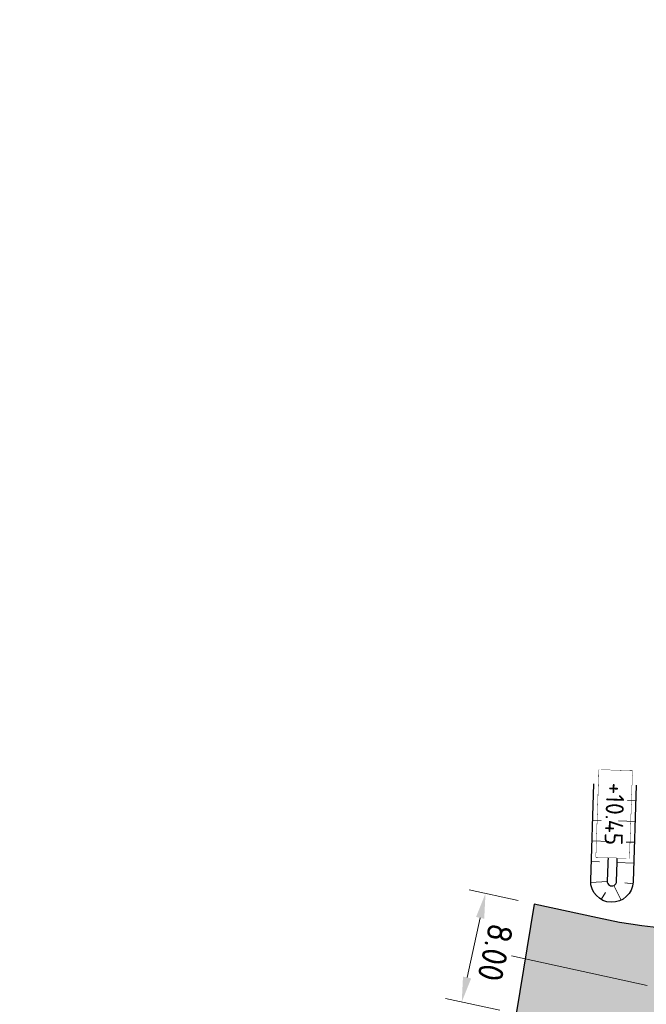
# Model space of a CAD drawing. Header units: metres. Extents: x 232559 to 234458, y 552925 to 554400.
# Tile 32 of 45: x 233217 to 233262, y 553854 to 553925. Entities that reach past the tile are written whole.
import ezdxf
from ezdxf.enums import TextEntityAlignment as Align

# ---------------------------------------------------------------- set-up
doc = ezdxf.new("R2010")
doc.units = ezdxf.units.M
doc.linetypes.add('AM-AS', pattern=[16, 10, -2, 2, -2])
doc.layers.get('Defpoints').update_dxf_attribs({"color": 241})
for name, color, linetype, lineweight in [('N-AL-HOOGTELABEL-S', 7, 'Continuous', 9), ('N-WE-AM-AS_WEG-G', 7, 'AM-AS', 13), ('N-WE-GW-WATERGANG_BODEM-G', 144, 'Continuous', 25), ('N-WE-VH-KANTVERHARDING-GV', 7, 'Continuous', 25), ('N-WE-VH-KANTVERHARDING_BOCHTVERBREDING-G', 251, 'Continuous', 18), ('N-WE-VH-M', 7, 'Continuous', 18)]:
    doc.layers.add(name, color=color, linetype=linetype, lineweight=lineweight)
for name, color, linetype, lineweight, true_color in [('N-WE-GW-TALUDARCERING_KORT-G', 7, 'Continuous', 18, 0x004c00), ('N-WE-GW-TALUDARCERING_LANG-G', 7, 'Continuous', 13, 0x004c00), ('N-WE-GW-WATERGANG_INSTEEK-G', 7, 'Continuous', 25, 0x004c00), ('N-WE-VH-VERHARDING_ASFALT_HOOFDRIJBAAN-A', 7, 'Continuous', 5, 0xc7c7c7)]:
    doc.layers.add(name, color=color, linetype=linetype, lineweight=lineweight, true_color=true_color)
doc.styles.add('NLCS-ISO', font='NLCS-ISO.ttf')
doc.styles.add('NLCS-ISO-ANNOTATIEF-T18', font='NLCS-ISO.ttf', dxfattribs={"height": 1.8})
doc.dimstyles.new('NLCS-ANNOTATIEF-T18-PIJL_L2_H2_A', dxfattribs={"dimtxt": 1.8, "dimasz": 1.8, "dimexe": 1.2, "dimexo": 1.2, "dimgap": 0.7, "dimtad": 1, "dimzin": 0, "dimdsep": 46, "dimtxsty": 'NLCS-ISO-ANNOTATIEF-T18', "dimcen": 0, "dimdle": 2, "dimclrd": 7, "dimclre": 251, "dimclrt": 7, "dimazin": 0, "dimtfac": 1, "dimtofl": 0, "dimtmove": 0, "dimatfit": 3, "dimfxl": 2, "dimtfillclr": 256, "dimtolj": 1, "dimtzin": 0, "dimlwd": 9, "dimlwe": 9, "dimarcsym": 0})
doc.dimstyles.new('NLCS-ANNOTATIEF-T18-PIJL_L2_H3', dxfattribs={"dimtxt": 1.8, "dimasz": 1.8, "dimexe": 2, "dimexo": 2, "dimgap": 0.7, "dimtad": 1, "dimzin": 0, "dimdsep": 46, "dimtxsty": 'NLCS-ISO-ANNOTATIEF-T18', "dimcen": 0, "dimdle": 2, "dimse1": 1, "dimse2": 1, "dimclrd": 256, "dimclre": 256, "dimclrt": 256, "dimadec": 3, "dimazin": 0, "dimtfac": 1, "dimtofl": 0, "dimtmove": 0, "dimatfit": 3, "dimfxl": 2, "dimfxlon": 1, "dimtfillclr": 256, "dimtolj": 1, "dimtzin": 0, "dimlwd": 9, "dimlwe": -1, "dimarcsym": 0})

# ---------------------------------------------------------------- blocks, each defined once
blk = doc.blocks.new('*D78')
at = {"layer": 'Defpoints', "color": 0, "transparency": 16777216}
for p in [(232887.504042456, 553885.6559170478), (233275.8862694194, 553789.9519684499)]:
    blk.add_point(p, dxfattribs=at)
at = {"layer": 'N-WE-VH-M', "lineweight": 9, "transparency": 16777216}
blk.add_line((233259.8561650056, 553793.9020572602), (233274.138549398, 553790.3826362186), dxfattribs=at)
at = {"layer": 'N-WE-VH-M', "transparency": 16777216}
blk.add_solid([(233274.2103273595, 553790.6739228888), (233274.0667714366, 553790.0913495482), (233275.8862694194, 553789.9519684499)], dxfattribs=at)
at = {"layer": 'N-WE-VH-M', "transparency": 16777216, "insert": (233265.4627217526, 553794.1683680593), "char_height": 1.8, "attachment_point": 5, "rotation": 346.15713849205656, "style": 'NLCS-ISO-ANNOTATIEF-T18'}
blk.add_mtext('\\A1;R=400.00', dxfattribs=at)
blk = doc.blocks.new('*D123')
at = {"layer": 'Defpoints', "color": 0, "transparency": 16777216}
for p in [(233253.5855078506, 553861.2516263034), (233248.3586552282, 553854.2060997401), (233252.2661928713, 553853.3510268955)]:
    blk.add_point(p, dxfattribs=at)
at = {"layer": 'N-WE-VH-M', "color": 251, "lineweight": 9, "transparency": 16777216}
for p, q in [((233252.4132465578, 553861.5081481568), (233248.8965396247, 553862.2776968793)), ((233251.0939315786, 553853.6075487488), (233247.1863939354, 553854.4626215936))]:
    blk.add_line(p, q, dxfattribs=at)
at = {"layer": 'N-WE-VH-M', "color": 7, "lineweight": 9, "transparency": 16777216}
blk.add_line((233249.6840181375, 553860.2627830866), (233248.7434380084, 553855.9644916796), dxfattribs=at)
at = {"layer": 'N-WE-VH-M', "color": 7, "transparency": 16777216}
for points in [[(233249.9770834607, 553860.1986526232), (233249.3909528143, 553860.3269135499), (233250.0688009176, 553862.021175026)], [(233249.0365033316, 553855.9003612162), (233248.4503726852, 553856.0286221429), (233248.3586552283, 553854.2060997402)]]:
    blk.add_solid(points, dxfattribs=at)
at = {"layer": 'N-WE-VH-M', "color": 7, "transparency": 16777216, "insert": (233250.7767431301, 553857.7716082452), "char_height": 1.8, "attachment_point": 5, "rotation": 257.6567290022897, "style": 'NLCS-ISO-ANNOTATIEF-T18'}
blk.add_mtext('\\A1;8.00', dxfattribs=at)
blk = doc.blocks.new('SAL-HOOGTELABEL_AANLEG-SO')
blk.add_lwpolyline([(-4.842599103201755, 1.798838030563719), (4.851150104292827, 1.798838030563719), (4.851150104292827, -1.886858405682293), (-4.842599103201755, -1.886858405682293)], close=True)
at = {"style": 'NLCS-ISO'}
blk.add_attdef('HOOGTE', text='', height=2, dxfattribs=at).set_placement((0, 0), align=Align.MIDDLE_CENTER)
blk.add_wipeout([(-4.842599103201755, 1.7988380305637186), (4.851150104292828, 1.7988380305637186), (4.851150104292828, -1.8868584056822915), (-4.842599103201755, -1.8868584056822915)])

msp = doc.modelspace()

# ---------------------------------------------------------------- hatches: boundary and pattern name
at = {"layer": 'N-WE-VH-VERHARDING_ASFALT_HOOFDRIJBAAN-A'}
h = msp.add_hatch(color=256, dxfattribs=at)
h.dxf.hatch_style = 1
edge = h.paths.add_edge_path(flags=16)
edge.add_line((233238.8431109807, 553681.6264790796), (233230.943822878, 553658.5683842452))
edge.add_arc((233232.3644847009, 553658.0869851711), 1.500008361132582, 161.2807672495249, 340.8981595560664)
edge.add_line((233233.7819002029, 553657.5961100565), (233241.6811883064, 553680.6542048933))
edge.add_arc((233240.2605260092, 553681.1356025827), 1.500008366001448, 341.2808231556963, 520.8981037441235)
edge = h.paths.add_edge_path(flags=16)
edge.add_arc((233271.7074764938, 553774.3557767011), 1.50000836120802, 164.2858098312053, 343.9032006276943)
edge.add_arc((232887.5055168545, 553885.6554448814), 401.4984599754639, 343.8444187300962, 352.0661515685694)
edge.add_line((233285.1608708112, 553830.2367401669), (233285.628885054, 553833.7053079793))
edge.add_arc((233284.1416862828, 553833.900922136), 1.500008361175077, 352.5067892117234, 532.1241805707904)
edge.add_line((233282.6558269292, 553834.1064630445), (233282.1878126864, 553830.6378952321))
edge.add_arc((232887.5013877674, 553885.6565838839), 398.5027353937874, 343.84373435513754, 352.0641942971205, ccw=False)
edge.add_line((233270.265800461, 553774.7699999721), (233270.2635313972, 553774.76203726))
edge = h.paths.add_edge_path(flags=16)
edge.add_line((233258.9653892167, 553740.3635948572), (233250.3426869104, 553715.1938472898))
edge.add_arc((233251.7633487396, 553714.7124482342), 1.500008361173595, 161.2807679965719, 340.8981588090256)
edge.add_line((233253.1807642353, 553714.2215731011), (233261.803466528, 553739.3913206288))
edge.add_arc((233260.3828047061, 553739.8727197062), 1.500008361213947, 341.2807671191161, 520.8981580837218)
edge = h.paths.add_edge_path(flags=16)
edge.add_arc((234470.475400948, 552921.1637758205), 1411.277274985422, 162.0659295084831, 164.4612733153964, ccw=False)
edge.add_arc((233126.3416874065, 553356.1858418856), 1.500008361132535, 342.2158700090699, 521.8332620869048)
edge.add_arc((234458.2256546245, 552924.8473599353), 1401.488492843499, 162.0549104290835, 164.4722926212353)
edge.add_arc((233109.3367418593, 553299.6359526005), 1.500008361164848, 164.6940441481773, 344.311435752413)
edge = h.paths.add_edge_path(flags=16)
edge.add_line((233152.7243747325, 553435.0058946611), (233170.2517599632, 553481.8816119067))
edge.add_arc((232796.991217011, 553621.4481446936), 398.4999999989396, 339.4986351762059, 341.0894634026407)
edge.add_line((233173.9824883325, 553492.2977232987), (233181.1625168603, 553513.2562927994))
edge.add_arc((233182.579932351, 553512.7654176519), 1.500008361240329, -18.719231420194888, 160.8981582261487, ccw=False)
edge.add_line((233184.0005941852, 553512.2840186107), (233176.8205656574, 553491.32544911))
edge.add_arc((232796.9912170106, 553621.4481446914), 401.4999999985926, 339.4986351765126, 341.08946340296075, ccw=False)
edge.add_line((233173.0617515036, 553480.8309228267), (233155.5343662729, 553433.9552055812))
edge.add_arc((233154.1311245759, 553434.4852412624), 1.500008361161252, 159.6899393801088, 339.3073309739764, ccw=False)
edge = h.paths.add_edge_path(flags=16)
edge.add_line((233288.7409870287, 554100.2030049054), (233287.2648016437, 553983.1308973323))
edge.add_arc((233288.7647455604, 553983.1169929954), 1.500008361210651, 179.4688888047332, 359.0862801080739)
edge.add_line((233290.2645631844, 553983.0930727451), (233291.7407485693, 554100.1651803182))
edge.add_arc((233290.2408005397, 554100.1787584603), 1.500009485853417, 359.4813493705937, 539.0738195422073)
edge = h.paths.add_edge_path(flags=16)
edge.add_line((233288.8319004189, 553873.9156854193), (233288.9171638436, 553877.3046130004))
edge.add_arc((233110.1728694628, 553881.9064760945), 178.8035232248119, 358.5252166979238, 359.5434362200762)
edge.add_line((233288.970715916, 553880.4816879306), (233289.2599437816, 553903.4195358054))
edge.add_arc((233287.7599998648, 553903.4334401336), 1.500008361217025, 359.4688891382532, 539.0862797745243)
edge.add_line((233286.2601822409, 553903.4573603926), (233285.9709543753, 553880.519512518))
edge.add_arc((233108.5407243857, 553881.9357574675), 177.4358821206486, 358.5287614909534, 359.5426758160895, ccw=False)
edge.add_line((233285.9181128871, 553877.3800673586), (233285.8328494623, 553873.9911397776))
edge.add_arc((233287.3325009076, 553873.9584193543), 1.500008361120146, 178.7500797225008, 358.3674721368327)
edge = h.paths.add_edge_path(flags=16)
edge.add_line((233217.4679331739, 553619.232137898), (233192.6325521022, 553546.7374314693))
edge.add_arc((233194.0532139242, 553546.2560323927), 1.500008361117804, 161.2807671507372, 340.8981596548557)
edge.add_line((233195.470629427, 553545.7651572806), (233220.3060104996, 553618.2598637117))
edge.add_arc((233218.8853486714, 553618.7412627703), 1.500008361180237, 341.280767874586, 520.8981590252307)
edge = h.paths.add_edge_path()
edge.add_line((233383.3948392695, 554231.8195223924), (233383.3948392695, 554236.3196870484))
edge.add_line((233383.3948392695, 554236.3196870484), (233370.3008999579, 554236.207676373))
edge.add_arc((233370.9725897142, 554157.7105501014), 78.50000000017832, 90.49026060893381, 179.2775844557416)
edge.add_line((233292.478829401, 554158.7002934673), (233292.1827528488, 554135.2192955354))
edge.add_arc((233290.6829352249, 554135.2432157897), 1.500008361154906, 179.4688889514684, 359.0862799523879, ccw=False)
edge.add_line((233289.1829913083, 554135.2571201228), (233289.4790678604, 554158.7381180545))
edge.add_arc((233370.9725897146, 554157.7105501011), 81.50000000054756, 90.49026060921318, 179.2775844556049, ccw=False)
edge.add_line((233370.2752302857, 554239.2075665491), (233383.3948392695, 554239.3197968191))
edge.add_line((233383.3948392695, 554239.3197968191), (233383.3987201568, 554243.819994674))
edge.add_line((233383.3987201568, 554243.819994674), (233370.2367257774, 554243.7074018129))
edge.add_arc((233370.9725897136, 554157.7105501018), 85.99999999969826, 90.49026060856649, 179.2775844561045)
edge.add_line((233284.9794255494, 554158.7948549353), (233284.6455244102, 554132.3140954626))
edge.add_arc((233272.6464789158, 554132.4653348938), 11.9999985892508, 358.83315250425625, 359.277865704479, ccw=False)
edge.add_arc((233272.6441303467, 554132.2791883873), 12.00000000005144, 288.11678142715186, 359.7220163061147, ccw=False)
edge.add_arc((233263.9373955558, 554158.8910798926), 40.00000000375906, 269.27758445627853, 288.1167814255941, ccw=False)
edge.add_line((233263.4330677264, 554118.8942593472), (233259.3492775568, 554118.9457526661))
edge.add_line((233259.3492775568, 554118.9457526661), (233258.1891597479, 554110.959744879))
edge.add_line((233258.1891597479, 554110.959744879), (233271.3731336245, 554110.793505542))
edge.add_arc((233271.2218352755, 554098.7944593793), 12.00000000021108, 18.1167814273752, 89.27758445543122, ccw=False)
edge.add_arc((233244.6099437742, 554090.0877245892), 39.9999999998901, -0.7224155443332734, 18.116781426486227, ccw=False)
edge.add_line((233284.6067643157, 554089.5833967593), (233283.2272950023, 553980.1815685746))
edge.add_arc((233271.2282488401, 553980.3328669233), 11.99999999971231, 288.64532879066, 359.27758445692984, ccw=False)
edge.add_arc((233262.2763961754, 554006.8633085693), 40.0000000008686, 269.8061318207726, 288.6453287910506, ccw=False)
edge.add_line((233262.1410509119, 553966.8635375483), (233258.917836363, 553966.8744437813))
edge.add_line((233258.917836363, 553966.8744437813), (233258.5090641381, 553958.8759513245))
edge.add_line((233258.5090641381, 553958.8759513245), (233269.4898461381, 553958.73749247))
edge.add_arc((233269.3385477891, 553946.7384463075), 11.9999999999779, 17.900033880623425, 89.27758445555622, ccw=False)
edge.add_arc((233242.6939095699, 553938.1324452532), 39.99999999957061, -0.7224155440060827, 17.90003388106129, ccw=False)
edge.add_line((233282.6907301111, 553937.6281174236), (233281.9726850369, 553880.6819838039))
edge.add_arc((232887.504042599, 553885.6559170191), 394.4999998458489, 357.8787414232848, 359.27758445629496, ccw=False)
edge.add_arc((233269.741926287, 553871.4978749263), 11.99999999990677, 276.26086459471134, 357.87874142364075, ccw=False)
edge.add_arc((233266.6883759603, 553899.3308738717), 39.99999999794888, 257.65672900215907, 276.26086459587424, ccw=False)
edge.add_line((233258.1376475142, 553860.2554974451), (233253.5855078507, 553861.2516263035))
edge.add_line((233253.5855078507, 553861.2516263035), (233252.2661928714, 553853.3510268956))
edge.add_line((233252.2661928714, 553853.3510268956), (233268.0977294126, 553849.886666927))
edge.add_arc((233265.5325108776, 553838.1640539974), 12.00000000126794, 10.986504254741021, 77.65672899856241, ccw=False)
edge.add_arc((233238.0456920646, 553832.8278763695), 40.00000000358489, -8.570212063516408, 10.986504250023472, ccw=False)
edge.add_arc((232887.5040424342, 553885.6559170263), 394.500000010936, 341.0894634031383, 351.4297879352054, ccw=False)
edge.add_line((233260.7112106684, 553757.8018612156), (233245.5879523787, 553713.6569307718))
edge.add_arc((233234.2356430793, 553717.546027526), 11.99999999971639, 276.9945347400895, 341.0894634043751, ccw=False)
edge.add_arc((233230.8259524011, 553745.3376451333), 39.99999999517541, 261.25770785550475, 276.9945347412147, ccw=False)
edge.add_line((233224.7463354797, 553705.8023664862), (233223.0745871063, 553697.9134248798))
edge.add_line((233223.0745871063, 553697.9134248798), (233224.2877538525, 553697.6558123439))
edge.add_arc((233221.8133919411, 553685.9136859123), 12.00000000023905, -0.07133962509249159, 78.1004309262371, ccw=False)
edge.add_arc((233193.813413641, 553685.9485490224), 40.00000000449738, 341.08946340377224, 359.92866037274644, ccw=False)
edge.add_line((233231.6544446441, 553672.9848931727), (233226.1890888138, 553657.0314690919))
edge.add_arc((233214.8367795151, 553660.9205658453), 11.99999999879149, 270.31384081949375, 341.08946340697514, ccw=False)
edge.add_arc((233214.6834087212, 553688.9201457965), 39.9999999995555, 259.0733274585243, 270.31384082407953, ccw=False)
edge.add_line((233207.1013068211, 553649.6453226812), (233204.414138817, 553641.729737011))
edge.add_line((233204.414138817, 553641.729737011), (233206.4130408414, 553641.0511457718))
edge.add_arc((233202.5554846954, 553629.6880801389), 11.99999999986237, -0.09517119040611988, 71.2485752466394, ccw=False)
edge.add_arc((233174.5555233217, 553629.7345895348), 40.00000000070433, 341.0894634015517, 359.904828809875, ccw=False)
edge.add_line((233212.3965543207, 553616.7709336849), (233170.1983852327, 553493.5940888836))
edge.add_arc((232796.991217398, 553621.4481445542), 394.4999995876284, 339.4986351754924, 341.0894634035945, ccw=False)
edge.add_line((233166.505104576, 553483.28253068), (233147.8846569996, 553433.483497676))
edge.add_arc((233136.6446908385, 553437.6862539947), 11.99999999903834, 268.33783214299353, 339.49863518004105, ccw=False)
edge.add_arc((233137.456865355, 553465.6744724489), 39.99999999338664, 249.4986351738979, 268.33783214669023, ccw=False)
edge.add_line((233123.4476776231, 553428.2079185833), (233112.4234840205, 553432.3299949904))
edge.add_line((233112.4234840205, 553432.3299949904), (233110.6451300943, 553424.4539915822))
edge.add_line((233110.6451300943, 553424.4539915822), (233127.7942505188, 553418.0417325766))
edge.add_arc((233123.591494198, 553406.8017664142), 12.00000000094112, -0.8344186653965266, 69.49863517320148, ccw=False)
edge.add_arc((233095.5944634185, 553407.2095258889), 40.0000000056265, 340.5064054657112, 359.16558132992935, ccw=False)
edge.add_arc((234458.2366741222, 552924.8440463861), 1405.500000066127, 160.5064054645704, 165.1608938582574)
edge.add_line((233099.6117662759, 553284.8004464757), (233092.6752564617, 553255.3994536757))
edge.add_line((233092.6752564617, 553255.3994536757), (233091.0809289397, 553248.58331763))
edge.add_line((233091.0809289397, 553248.58331763), (233095.9495792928, 553247.444516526))
edge.add_line((233095.9495792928, 553247.444516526), (233096.1772452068, 553248.4184059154))
edge.add_arc((233096.518756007, 553249.8789192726), 1.499909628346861, 166.8325995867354, 256.8390316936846, ccw=False)
edge.add_line((233095.0582809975, 553250.22059403), (233096.0860600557, 553254.613594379))
edge.add_arc((233906.1433038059, 553060.849929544), 832.9088161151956, 165.7741364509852, 166.5477504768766, ccw=False)
edge.add_arc((233100.2296296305, 553265.1628194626), 1.500008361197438, -13.877530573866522, 165.7093191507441, ccw=False)
edge.add_arc((233925.3302583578, 553056.1233553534), 849.6689466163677, 165.7826359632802, 166.5393129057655)
edge.add_line((233099.0018301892, 553253.9077016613), (233102.4176006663, 553253.1470107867))
edge.add_line((233102.4176006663, 553253.1470107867), (233106.2073716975, 553266.7456090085))
edge.add_arc((233117.7668680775, 553263.5241119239), 12.00000000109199, 98.46671721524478, 164.4274651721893, ccw=False)
edge.add_arc((233121.8894445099, 553235.8292682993), 39.99999999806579, 79.62752023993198, 98.46671721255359, ccw=False)
edge.add_line((233129.0913123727, 553275.175590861), (233159.1338229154, 553269.6766731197))
edge.add_line((233159.1338229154, 553269.6766731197), (233160.574196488, 553277.5459376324))
edge.add_line((233160.574196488, 553277.5459376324), (233126.0042255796, 553283.8735521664))
edge.add_arc((233128.1647859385, 553295.6774489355), 11.99999999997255, 183.0718552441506, 259.627520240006, ccw=False)
edge.add_arc((233156.1245531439, 553297.1779215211), 40.00000000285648, 164.0423255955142, 183.0718552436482, ccw=False)
edge.add_arc((234458.2366841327, 552924.8440433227), 1394.300010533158, 161.9323812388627, 164.0423255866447, ccw=False)
edge.add_arc((233144.0962816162, 553353.5494451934), 12.0000000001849, 89.88037590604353, 161.9323812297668, ccw=False)
edge.add_arc((233144.037822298, 553325.5495062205), 39.99999999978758, 71.04117893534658, 89.88037590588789, ccw=False)
edge.add_line((233157.0333630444, 553363.379599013), (233175.1461170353, 553357.1574352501))
edge.add_line((233175.1461170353, 553357.1574352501), (233176.6028173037, 553365.1158982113))
edge.add_line((233176.6028173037, 553365.1158982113), (233152.3911867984, 553373.433171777))
edge.add_arc((233156.2898490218, 553384.7821996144), 11.99999999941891, 179.1939367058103, 251.0411789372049, ccw=False)
edge.add_arc((233184.2848984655, 553384.3886927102), 39.99781493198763, 160.1638824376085, 179.1944613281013, ccw=False)
edge.add_arc((234458.2366756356, 552924.8440458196), 1394.300001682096, 159.498635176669, 160.1644070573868, ccw=False)
edge.add_line((233152.246272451, 553413.1693077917), (233176.9957396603, 553479.3599581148))
edge.add_arc((232796.9912174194, 553621.4481445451), 405.6999995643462, 339.498635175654, 341.0894634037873)
edge.add_line((233180.7938739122, 553489.9642652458), (233188.9434714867, 553513.753015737))
edge.add_arc((233200.2957807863, 553509.8639189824), 12.0000000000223, 96.10748340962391, 161.0894634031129, ccw=False)
edge.add_arc((233203.2748111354, 553482.0228454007), 40.00000000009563, 77.26828643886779, 96.10748340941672, ccw=False)
edge.add_line((233212.0902565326, 553521.0393537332), (233225.7077712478, 553517.9625930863))
edge.add_line((233225.7077712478, 553517.9625930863), (233227.4708274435, 553525.7659021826))
edge.add_line((233227.4708274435, 553525.7659021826), (233210.0433164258, 553529.7034988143))
edge.add_arc((233212.6879500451, 553541.4084513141), 12.00000000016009, 179.9286603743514, 257.2682864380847, ccw=False)
edge.add_arc((233240.6879283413, 553541.3735882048), 40.00000000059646, 161.0894634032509, 179.9286603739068, ccw=False)
edge.add_line((233202.8468973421, 553554.3372440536), (233225.2499693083, 553619.7320177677))
edge.add_arc((233236.6022786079, 553615.842921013), 12.0000000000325, 96.10753060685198, 161.089463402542, ccw=False)
edge.add_arc((233239.5813318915, 553588.0018498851), 40.00000000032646, 77.26833363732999, 96.10753060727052, ccw=False)
edge.add_line((233248.3967451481, 553627.0183654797), (233264.8851009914, 553623.29297718))
edge.add_line((233264.8851009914, 553623.29297718), (233266.6473164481, 553631.0964762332))
edge.add_line((233266.6473164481, 553631.0964762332), (233246.3497244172, 553635.6825254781))
edge.add_arc((233248.9943483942, 553647.3874801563), 11.99999999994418, 179.9280306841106, 257.26833363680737, ccw=False)
edge.add_arc((233276.9943263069, 553647.3523093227), 40.00000000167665, 161.0894634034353, 179.9280306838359, ccw=False)
edge.add_line((233239.1532953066, 553660.3159651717), (233266.7483078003, 553740.8631739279))
edge.add_arc((233278.1008748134, 553736.9748295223), 12.00000000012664, 95.90662175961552, 161.0932605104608, ccw=False)
edge.add_arc((233280.9822846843, 553709.1234834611), 40.00000000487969, 77.0674247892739, 95.90662175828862, ccw=False)
edge.add_line((233289.934455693, 553748.1088478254), (233292.9078006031, 553747.4260815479))
edge.add_line((233292.9078006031, 553747.4260815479), (233295.1107104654, 553757.1804901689))
edge.add_line((233295.1107104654, 553757.1804901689), (233287.9003680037, 553758.8361940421))
edge.add_arc((233290.5860193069, 553770.5318033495), 11.9999999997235, 183.5077938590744, 257.0674247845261, ccw=False)
edge.add_arc((233318.5335608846, 553772.244964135), 40.00000000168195, 165.2586584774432, 183.5077938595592, ccw=False)
edge.add_arc((232887.5040424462, 553885.6559170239), 405.6999999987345, 345.2586584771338, 352.9955194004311)
edge.add_arc((233302.0865878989, 553834.718671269), 12.00000000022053, 108.80191445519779, 172.9955193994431, ccw=False)
edge.add_arc((233311.1109130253, 553808.2127935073), 39.99999999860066, 89.96271748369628, 108.80191445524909, ccw=False)
edge.add_line((233311.13694113, 553848.2127850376), (233329.5025161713, 553848.2008345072))
edge.add_line((233329.5025161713, 553848.2008345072), (233329.5025161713, 553856.2008362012))
edge.add_line((233329.5025161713, 553856.2008362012), (233306.3333824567, 553856.2159124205))
edge.add_arc((233306.3411064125, 553868.2159099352), 12.00000000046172, 197.0632672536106, 269.9631208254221, ccw=False)
edge.add_arc((233333.1085836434, 553876.4318799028), 39.99999999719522, 178.8141437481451, 197.0632672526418, ccw=False)
edge.add_arc((232887.5040428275, 553885.6559170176), 405.6999996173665, 358.8141437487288, 359.277584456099)
edge.add_line((233293.1717947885, 553880.5407720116), (233293.4973713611, 553906.3613335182))
edge.add_arc((233305.4964175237, 553906.2100351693), 12.00000000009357, 108.80191445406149, 179.277584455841, ccw=False)
edge.add_arc((233314.5207426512, 553879.7041573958), 40.000000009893, 89.96271748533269, 108.8019144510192, ccw=False)
edge.add_line((233314.5467707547, 553919.7041489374), (233329.7282889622, 553919.6942702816))
edge.add_line((233329.7282889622, 553919.6942702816), (233329.7334945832, 553927.694268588))
edge.add_line((233329.7334945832, 553927.694268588), (233307.4111207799, 553927.7087938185))
edge.add_arc((233307.4189292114, 553939.7087912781), 12.00000000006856, 198.1167814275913, 269.96271748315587, ccw=False)
edge.add_arc((233334.0308207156, 553948.4155260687), 40.00000000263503, 179.2775844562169, 198.1167814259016, ccw=False)
edge.add_line((233294.0340001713, 553948.9198538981), (233295.9419387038, 554100.2330882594))
edge.add_arc((234145.874375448, 554089.5161218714), 850.0000002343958, 178.2011683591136, 179.2775844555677, ccw=False)
edge.add_arc((232446.7121341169, 554142.8797634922), 849.9999999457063, 358.2011683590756, 359.277584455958)
edge.add_line((233296.6445705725, 554132.1627971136), (233296.978471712, 554158.6435565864))
edge.add_arc((233370.9725897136, 554157.7105501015), 73.99999999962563, 90.49026060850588, 179.2775844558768, ccw=False)
edge.add_line((233370.3394044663, 554231.7078411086), (233383.3948392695, 554231.8195223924))

# ---------------------------------------------------------------- linework, layer by layer
at = {"layer": 'N-WE-AM-AS_WEG-G', "flags": 128}
msp.add_lwpolyline([(233251.9489659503, 553857.5150948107), (233265.5440797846, 553854.5401234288, 0.05374666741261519), (233286.8558306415, 553852.2285856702), (233330.4889815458, 553852.2001934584)], format="xyb", dxfattribs=at)
at = {"layer": 'N-WE-GW-TALUDARCERING_KORT-G'}
for points in [[(233260.6828623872, 553862.716342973), (233260.0978281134, 553862.7919261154)], [(233258.4062150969, 553861.5920446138), (233258.7024920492, 553862.103673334)]]:
    msp.add_lwpolyline(points, dxfattribs=at)
at = {"layer": 'N-WE-GW-TALUDARCERING_LANG-G'}
for points in [[(233257.6483898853, 553862.8168091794), (233258.8337153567, 553862.8907390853)], [(233259.8456858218, 553861.5443861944), (233259.323773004, 553862.6012332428)]]:
    msp.add_lwpolyline(points, dxfattribs=at)
at = {"layer": 'N-WE-GW-WATERGANG_BODEM-G', "flags": 128}
msp.add_lwpolyline([(233259.0534692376, 553868.454765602), (233258.8335666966, 553862.9211679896, 1.003323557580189), (233259.514974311, 553862.8963279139), (233259.7456432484, 553869.863432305)], format="xyb", dxfattribs=at)
at = {"layer": 'N-WE-GW-WATERGANG_INSTEEK-G', "flags": 128}
msp.add_lwpolyline([(233260.9251336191, 553869.8243813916), (233260.694597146, 553862.8612779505, -1), (233257.6462674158, 553862.9622029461), (233257.8768038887, 553869.9253063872)], format="xyb", dxfattribs=at)
at = {"layer": 'N-WE-VH-KANTVERHARDING_BOCHTVERBREDING-G', "flags": 128}
msp.add_lwpolyline([(233281.7694509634, 553872.0530626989, -0.0006337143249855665), (233281.7337030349, 553871.0537010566, -0.3719854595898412), (233271.0505907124, 553859.5694468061, -0.08135462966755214), (233258.1376475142, 553860.2554974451), (233253.5855078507, 553861.2516263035)], format="xyb", dxfattribs=at)

# ---------------------------------------------------------------- dimensions: what is measured, and where the dimension line sits
at = {"layer": 'N-WE-VH-M'}
dim = msp.add_radius_dim(center=(232887.504042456, 553885.6559170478), mpoint=(233275.8862694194, 553789.9519684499), dimstyle='NLCS-ANNOTATIEF-T18-PIJL_L2_H3', override={"dimpost": 'R=<>'}, dxfattribs=at)
dim.commit()
dim.dimension.update_dxf_attribs({"geometry": '*D78', "text_midpoint": (233265.0799059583, 553792.6148391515), "dimtype": 164})
dim = msp.add_linear_dim(base=(233248.3586552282, 553854.2060997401), p1=(233253.5855078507, 553861.2516263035), p2=(233252.2661928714, 553853.3510268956), angle=257.6567290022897, dimstyle='NLCS-ANNOTATIEF-T18-PIJL_L2_H2_A', dxfattribs=at)
dim.commit()
dim.dimension.update_dxf_attribs({"geometry": '*D123', "text_midpoint": (233250.77674313, 553857.7716082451)})

# ---------------------------------------------------------------- next in the draw order: block references
at = {"layer": 'N-AL-HOOGTELABEL-S', "xscale": 0.65, "yscale": 0.65, "zscale": 0.65, "rotation": 267.9928668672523}
msp.add_blockref('SAL-HOOGTELABEL_AANLEG-SO', (233259.366052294, 553867.7528841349), dxfattribs=at).add_auto_attribs({'HOOGTE': '+10.45'})

# ---------------------------------------------------------------- next in the draw order: linework, layer by layer
at = {"layer": 'N-WE-GW-TALUDARCERING_KORT-G'}
for points in [[(233260.8883246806, 553868.7126074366), (233260.2985794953, 553868.7321328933)], [(233257.7903597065, 553867.3143538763), (233258.3984546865, 553867.2942208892)], [(233260.789054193, 553865.7142503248), (233260.1993090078, 553865.7337757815)], [(233257.691089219, 553864.3159967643), (233258.2892558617, 553864.2961924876)]]:
    msp.add_lwpolyline(points, dxfattribs=at)
at = {"layer": 'N-WE-GW-TALUDARCERING_LANG-G'}
for points in [[(233260.8386894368, 553867.2134288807), (233259.6591990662, 553867.2524797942)], [(233257.7407244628, 553865.8151753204), (233258.9469860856, 553865.7752380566)], [(233260.7394189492, 553864.2150717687), (233259.5599285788, 553864.2541226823)]]:
    msp.add_lwpolyline(points, dxfattribs=at)
at = {"layer": 'N-WE-VH-KANTVERHARDING-GV', "flags": 128}
msp.add_lwpolyline([(233284.6067643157, 554089.5833967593), (233283.2272950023, 553980.1815685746, -0.3183344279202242), (233275.0647571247, 553968.9626776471, -0.08238715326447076), (233262.1410509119, 553966.8635375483), (233258.917836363, 553966.8744437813), (233258.5090641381, 553958.8759513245), (233269.4898461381, 553958.73749247, -0.3219196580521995), (233280.7576784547, 553950.4267324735, -0.08143506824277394), (233282.6907301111, 553937.6281174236), (233281.9726850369, 553880.6819838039, -0.006103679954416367), (233281.7337030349, 553871.0537010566, -0.3719854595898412), (233271.0505907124, 553859.5694468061, -0.08135462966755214), (233258.1376475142, 553860.2554974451), (233253.5855078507, 553861.2516263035), (233252.2661928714, 553853.3510268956)], format="xyb", dxfattribs=at)

doc.saveas('drawing.dxf')
